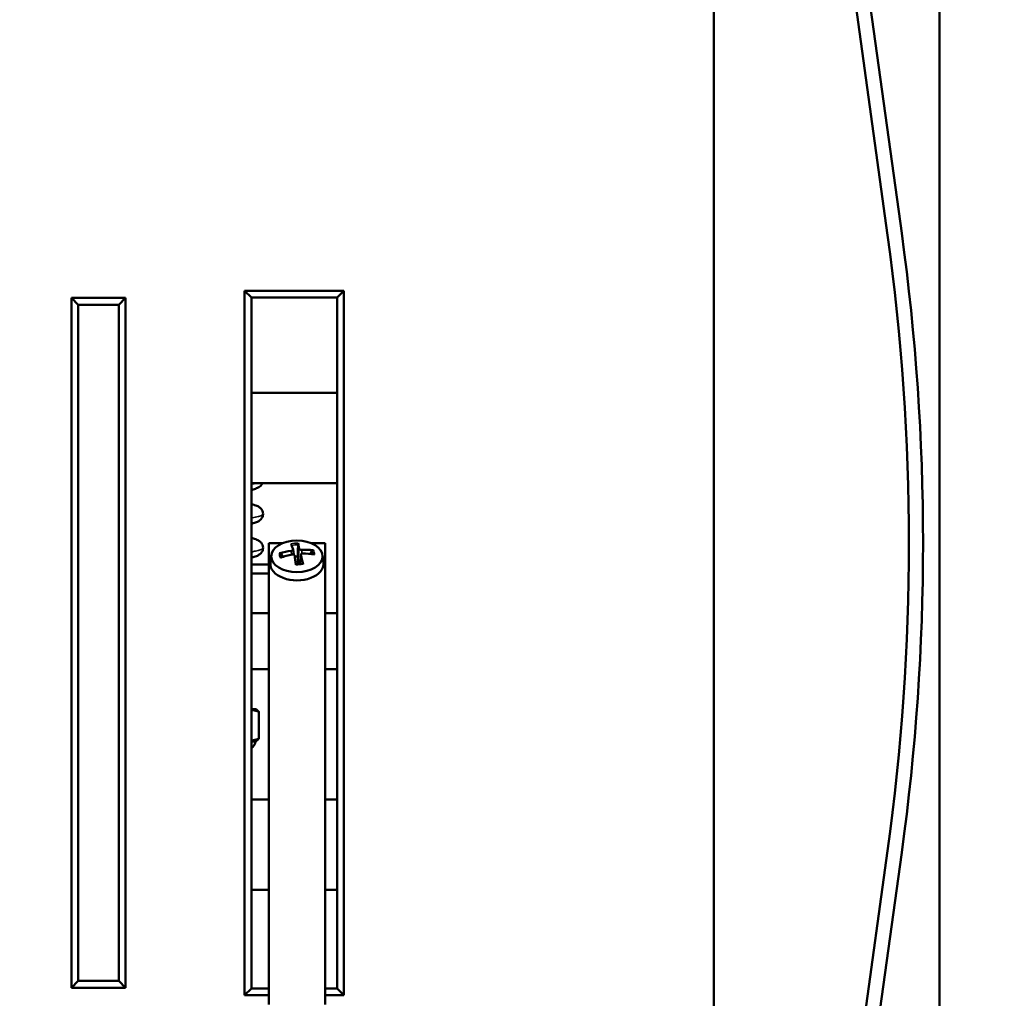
# Model space of a CAD drawing. Header units: inches. Extents: x 0.2 to 58.8, y 1.7 to 68.8.
# Tile 247 of 256: x 50.1 to 54.5, y 49.4 to 53.7. Entities that reach past the tile are written whole.
import ezdxf

# ---------------------------------------------------------------- set-up
doc = ezdxf.new("R2010")
doc.units = ezdxf.units.IN
doc.header["$MEASUREMENT"] = 0
for name, color, linetype, lineweight in [('Dimension (ANSI)', 7, 'Continuous', 25), ('Visible (ANSI)', 7, 'Continuous', 50), ('Visible Narrow (ANSI)', 7, 'Continuous', 35)]:
    doc.layers.add(name, color=color, linetype=linetype, lineweight=lineweight)
doc.styles.add('Note Text (ANSI)', font='tahoma.ttf')
doc.dimstyles.new('Default (ANSI)', dxfattribs={"dimtxt": 0.5, "dimasz": 0.098425, "dimexe": 0.125, "dimexo": 0.0625, "dimgap": 0.031496, "dimtad": 0, "dimtih": 1, "dimtoh": 1, "dimrnd": 1e-08, "dimzin": 4, "dimdsep": 46, "dimtxsty": 'Note Text (ANSI)', "dimcen": 0.09, "dimdle": 0.393701, "dimclrd": 256, "dimclre": 256, "dimclrt": 256, "dimadec": 0, "dimazin": 1, "dimtfac": 1, "dimtofl": 0, "dimtmove": 0, "dimatfit": 3, "dimfxl": 1, "dimtolj": 1, "dimtzin": 4, "dimlwd": -1, "dimlwe": -1, "dimarcsym": 0})

# ---------------------------------------------------------------- blocks, each defined once
blk = doc.blocks.new('*D10')
at = {"layer": 'Defpoints', "color": 0}
for p in [(53.6854, 65.0122), (49.0566, 40.8796), (56.9137, 40.8796)]:
    blk.add_point(p, dxfattribs=at)
at = {"layer": 'Dimension (ANSI)'}
for p, q in [((53.7479, 65.0122), (57.0387, 65.0122)), ((56.9137, 64.9138), (56.9137, 55.1839)), ((56.9137, 40.978), (56.9137, 54.4668)), ((49.1191, 40.8796), (57.0387, 40.8796))]:
    blk.add_line(p, q, dxfattribs=at)
for points in [[(56.8973, 64.9138), (56.9301, 64.9138), (56.9137, 65.0122)], [(56.8973, 40.978), (56.9301, 40.978), (56.9137, 40.8796)]]:
    blk.add_solid(points, dxfattribs=at)
at = {"layer": 'Dimension (ANSI)', "insert": (54.8793, 55.1524), "char_height": 0.5, "attachment_point": 1, "style": 'Note Text (ANSI)'}
blk.add_mtext('\\A1;24.13 [613.0]', dxfattribs=at)

msp = doc.modelspace()

# ---------------------------------------------------------------- linework, layer by layer
at = {"layer": 'Visible (ANSI)'}
for p, q in [((53.1829, 42.9622), (53.1829, 60.1822)), ((54.1829, 60.1822), (54.1829, 43.2522)), ((53.9526, 52.7604), (53.4448, 56.4391)), ((53.5072, 56.4477), (54.015, 52.769)), ((51.1048, 52.5142), (51.1048, 49.3942)), ((51.5448, 52.5142), (51.1048, 52.5142)), ((51.1348, 52.4842), (51.1048, 52.5142)), ((51.5448, 52.5142), (51.5148, 52.4842)), ((51.5448, 49.3942), (51.5448, 52.5142)), ((50.3378, 52.4822), (50.3378, 49.4272)), ((50.5778, 52.4822), (50.3378, 52.4822)), ((50.3678, 52.4522), (50.3378, 52.4822)), ((50.5778, 52.4822), (50.5478, 52.4522)), ((50.5778, 49.4272), (50.5778, 52.4822)), ((51.1348, 49.4242), (51.1348, 52.4842)), ((51.1348, 52.4842), (51.5148, 52.4842)), ((51.5148, 52.4842), (51.5148, 49.4242)), ((50.3678, 49.4572), (50.3678, 52.4522)), ((50.3678, 52.4522), (50.5478, 52.4522)), ((50.5478, 52.4522), (50.5478, 49.4572)), ((51.5148, 52.0614), (51.1348, 52.0614)), ((51.5148, 51.6614), (51.1348, 51.6614)), ((51.2118, 49.353), (51.2118, 51.3961)), ((51.2742, 51.3961), (51.2118, 51.3961)), ((51.3201, 51.3684), (51.3227, 51.3453)), ((51.4618, 51.3961), (51.3994, 51.3961)), ((51.4618, 51.3961), (51.4618, 49.353)), ((51.2233, 51.3424), (51.2196, 51.3087)), ((51.3535, 51.345), (51.349, 51.3041)), ((51.4503, 51.3424), (51.454, 51.3087)), ((51.1348, 51.3014), (51.2118, 51.3014)), ((51.1348, 51.2614), (51.2118, 51.2614)), ((51.2118, 51.0854), (51.1348, 51.0854)), ((51.5148, 51.0854), (51.4618, 51.0854)), ((51.2118, 50.8374), (51.1348, 50.8374)), ((51.5148, 50.8374), (51.4618, 50.8374)), ((51.1531, 50.6614), (51.1348, 50.6614)), ((51.1531, 50.6614), (51.1561, 50.66)), ((51.1676, 50.5295), (51.1676, 50.6501)), ((51.1531, 50.5182), (51.1348, 50.5182)), ((51.1531, 50.5182), (51.1561, 50.5196)), ((51.2118, 50.2614), (51.1348, 50.2614)), ((51.5148, 50.2614), (51.4618, 50.2614)), ((53.4448, 46.3554), (53.9526, 50.0341)), ((54.015, 50.0255), (53.5072, 46.3468)), ((51.2118, 49.8614), (51.1348, 49.8614)), ((51.5148, 49.8614), (51.4618, 49.8614)), ((50.3378, 49.4272), (50.3678, 49.4572)), ((50.5478, 49.4572), (50.3678, 49.4572)), ((50.5778, 49.4272), (50.5478, 49.4572)), ((50.3378, 49.4272), (50.5778, 49.4272)), ((51.1048, 49.3942), (51.1348, 49.4242)), ((51.2118, 49.4242), (51.1348, 49.4242)), ((51.5148, 49.4242), (51.4618, 49.4242)), ((51.5448, 49.3942), (51.5148, 49.4242)), ((51.1048, 49.3942), (51.2118, 49.3942)), ((51.4618, 49.3942), (51.5448, 49.3942))]:
    msp.add_line(p, q, dxfattribs=at)
for centre, radius, start, end in [((44.0778, 51.3972), 9.9685, 352.14037, 7.85963), ((44.0778, 51.3972), 10.0315, 352.14037, 7.85963), ((51.1244, 50.5182), 0.0286, 291.279, 0)]:
    msp.add_arc(centre, radius, start, end, dxfattribs=at)
msp.add_ellipse((51.3368, 51.3376), major_axis=(0.1137, 0), ratio=0.615661, dxfattribs=at)
for centre, major_axis, ratio, start_param, end_param in [((51.3479, 51.1458), (0.0535, -0.2657), 0.109715, 2.546847, 2.74554), ((51.3255, 51.1437), (0.0046, 0.271), 0.119888, 5.713319, 5.912012), ((51.3392, 51.1374), (-0.2525, -0.0985), 0.821482, 4.133337, 4.33203), ((51.3378, 51.1373), (-0.2679, -0.0415), 0.835872, 4.67962, 4.878313), ((51.3344, 51.1511), (0.2589, 0.0803), 0.714165, 1.422951, 1.621644), ((51.3481, 51.1449), (0.0326, -0.2691), 0.012571, 2.186582, 2.385275), ((51.3368, 51.309), (0.0464, 0), 0.615661, 1.505992, 1.778065), ((51.3257, 51.1428), (-0.0164, 0.2706), 0.217032, 5.335172, 5.533865), ((51.3358, 51.1513), (0.269, 0.0333), 0.728555, 1.186252, 1.384945), ((51.3368, 51.3037), (0.1175, 0), 0.615661, 3.073186, 6.351592)]:
    msp.add_ellipse(centre, major_axis=major_axis, ratio=ratio, start_param=start_param, end_param=end_param, dxfattribs=at)
for points, knots in [([(51.1348, 51.6316), (51.1378, 51.6324), (51.1407, 51.6332), (51.1504, 51.6361), (51.1566, 51.6382), (51.166, 51.6428), (51.1692, 51.6447), (51.175, 51.6493), (51.1774, 51.6515), (51.1812, 51.6565), (51.1826, 51.6588), (51.1838, 51.6614)], [16.24706, 16.24706, 16.24706, 16.24706, 16.3347157, 16.3347157, 16.5583045, 16.5583045, 16.6765956, 16.6765956, 16.7510134, 16.7510134, 16.7959966, 16.7959966, 16.7959966, 16.7959966]), ([(51.1348, 51.4816), (51.1378, 51.4824), (51.1407, 51.4832), (51.1504, 51.486), (51.1566, 51.4882), (51.1659, 51.4928), (51.1692, 51.4946), (51.175, 51.4993), (51.1774, 51.5015), (51.1824, 51.5082), (51.1851, 51.5132), (51.187, 51.5236), (51.187, 51.5283), (51.1851, 51.5369), (51.1834, 51.5406), (51.1792, 51.5473), (51.1767, 51.5499), (51.1704, 51.5554), (51.1668, 51.5575), (51.1572, 51.5624), (51.1511, 51.5645), (51.1412, 51.5675), (51.1381, 51.5683), (51.1348, 51.5692)], [9.963874, 9.963874, 9.963874, 9.963874, 10.051144, 10.051144, 10.274588, 10.274588, 10.393409, 10.393409, 10.467828, 10.467828, 10.553075, 10.553075, 10.613291, 10.613291, 10.674154, 10.674154, 10.75079, 10.75079, 10.879249, 10.879249, 11.101981, 11.101981, 11.197488, 11.197488, 11.197488, 11.197488]), ([(51.1348, 51.5444), (51.135, 51.5445), (51.1351, 51.5445), (51.136, 51.5449), (51.1364, 51.5451), (51.1364, 51.5451)], [10.21919993, 10.21919993, 10.21919993, 10.21919993, 10.23659932, 10.23659932, 10.31729056, 10.31729056, 10.31729056, 10.31729056]), ([(51.1348, 51.3316), (51.1374, 51.3323), (51.14, 51.333), (51.1494, 51.3357), (51.1555, 51.3378), (51.1651, 51.3424), (51.1688, 51.3443), (51.175, 51.3493), (51.1774, 51.3515), (51.1824, 51.3582), (51.1851, 51.3631), (51.187, 51.3736), (51.187, 51.3783), (51.1851, 51.3868), (51.1834, 51.3906), (51.1792, 51.3972), (51.1767, 51.3999), (51.1704, 51.4054), (51.1668, 51.4075), (51.1572, 51.4123), (51.1511, 51.4145), (51.1412, 51.4174), (51.1381, 51.4183), (51.1348, 51.4192)], [3.680661, 3.680661, 3.680661, 3.680661, 3.757645, 3.757645, 3.977368, 3.977368, 4.109669, 4.109669, 4.184457, 4.184457, 4.269798, 4.269798, 4.330025, 4.330025, 4.390877, 4.390877, 4.467477, 4.467477, 4.595799, 4.595799, 4.818001, 4.818001, 4.914302, 4.914302, 4.914302, 4.914302]), ([(51.1348, 51.3944), (51.1349, 51.3945), (51.1351, 51.3945), (51.1359, 51.3949), (51.1363, 51.3951), (51.1364, 51.3951), (51.1364, 51.3951), (51.1364, 51.3951)], [3.93599321, 3.93599321, 3.93599321, 3.93599321, 3.94878611, 3.94878611, 4.03180729, 4.03180729, 4.03410524, 4.03410524, 4.03410524, 4.03410524]), ([(51.3199, 51.3691), (51.3201, 51.3685), (51.3202, 51.3678), (51.3197, 51.3665), (51.3193, 51.3658), (51.318, 51.3647), (51.3172, 51.3641), (51.3152, 51.3632), (51.3141, 51.3628), (51.3126, 51.3626), (51.3122, 51.3625), (51.3119, 51.3624)], [0, 0, 0, 0, 0.00861737, 0.00861737, 0.01723474, 0.01723474, 0.02583946, 0.02583946, 0.03444418, 0.03444418, 0.03726432, 0.03726432, 0.03726432, 0.03726432]), ([(51.3416, 51.3961), (51.3416, 51.3958), (51.3417, 51.3955), (51.3418, 51.3946), (51.3419, 51.3938), (51.342, 51.3923), (51.342, 51.3914), (51.342, 51.3898), (51.342, 51.3891), (51.3419, 51.3883)], [0.02110769, 0.02110769, 0.02110769, 0.02110769, 0.02585908, 0.02585908, 0.0323402, 0.0323402, 0.03875371, 0.03875371, 0.0439534, 0.0439534, 0.0439534, 0.0439534]), ([(51.3577, 51.3666), (51.3566, 51.3666), (51.3554, 51.3666), (51.3531, 51.367), (51.3519, 51.3673), (51.35, 51.3681), (51.3491, 51.3686), (51.3478, 51.3697), (51.3473, 51.3704), (51.347, 51.3712), (51.3469, 51.3714), (51.3469, 51.3716)], [0, 0, 0, 0, 0.00861737, 0.00861737, 0.01723474, 0.01723474, 0.02583946, 0.02583946, 0.03444418, 0.03444418, 0.03726435, 0.03726435, 0.03726435, 0.03726435]), ([(51.4018, 51.361), (51.402, 51.3616), (51.4025, 51.3622), (51.4035, 51.3632), (51.4043, 51.3638), (51.4058, 51.3646), (51.4068, 51.3649), (51.4083, 51.3651), (51.409, 51.3651), (51.4096, 51.365)], [0.05908535, 0.05908535, 0.05908535, 0.05908535, 0.06428503, 0.06428503, 0.07069855, 0.07069855, 0.07717967, 0.07717967, 0.08193106, 0.08193106, 0.08193106, 0.08193106]), ([(51.2593, 51.3513), (51.2599, 51.3515), (51.2607, 51.3516), (51.2621, 51.3517), (51.2631, 51.3516), (51.2647, 51.3511), (51.2655, 51.3507), (51.2666, 51.3498), (51.2671, 51.3493), (51.2674, 51.3488)], [0.02110769, 0.02110769, 0.02110769, 0.02110769, 0.02585908, 0.02585908, 0.0323402, 0.0323402, 0.03875371, 0.03875371, 0.0439534, 0.0439534, 0.0439534, 0.0439534]), ([(51.3159, 51.3458), (51.317, 51.3461), (51.3182, 51.3462), (51.3205, 51.346), (51.3217, 51.3457), (51.3236, 51.345), (51.3245, 51.3444), (51.3258, 51.3431), (51.3263, 51.3424), (51.3266, 51.3414), (51.3267, 51.3412), (51.3267, 51.3409)], [0, 0, 0, 0, 0.00861737, 0.00861737, 0.01723474, 0.01723474, 0.02583946, 0.02583946, 0.03444418, 0.03444418, 0.03726432, 0.03726432, 0.03726432, 0.03726432]), ([(51.3537, 51.3433), (51.3535, 51.3441), (51.3534, 51.3449), (51.3539, 51.3465), (51.3543, 51.3472), (51.3556, 51.3484), (51.3564, 51.3489), (51.3584, 51.3497), (51.3595, 51.3499), (51.361, 51.35), (51.3614, 51.35), (51.3617, 51.35)], [0, 0, 0, 0, 0.00861737, 0.00861737, 0.01723474, 0.01723474, 0.02583946, 0.02583946, 0.03444418, 0.03444418, 0.03726432, 0.03726432, 0.03726432, 0.03726432]), ([(51.3624, 51.3063), (51.3604, 51.3059), (51.3585, 51.3055), (51.3545, 51.3048), (51.3524, 51.3045), (51.3483, 51.304), (51.3463, 51.3038), (51.3421, 51.3035), (51.34, 51.3034), (51.3358, 51.3034), (51.3337, 51.3034), (51.3317, 51.3035)], [2.9218582, 2.9218582, 2.9218582, 2.9218582, 3.0097105, 3.0097105, 3.0975628, 3.0975628, 3.1854151, 3.1854151, 3.2732674, 3.2732674, 3.3604951, 3.3604951, 3.3604951, 3.3604951]), ([(51.348, 51.304), (51.3475, 51.3041), (51.347, 51.3042), (51.3455, 51.3049), (51.3446, 51.3056), (51.343, 51.3074), (51.3423, 51.3084), (51.3412, 51.3111), (51.3407, 51.313), (51.3407, 51.3149)], [0.19668512, 0.19668512, 0.19668512, 0.19668512, 0.20087567, 0.20087567, 0.21034155, 0.21034155, 0.21980743, 0.21980743, 0.23464994, 0.23464994, 0.23464994, 0.23464994]), ([(51.3624, 51.3063), (51.3625, 51.3064), (51.3627, 51.3063), (51.363, 51.3059), (51.3633, 51.3055), (51.3636, 51.3046), (51.3637, 51.3041), (51.3638, 51.3035)], [0.06579047, 0.06579047, 0.06579047, 0.06579047, 0.07069855, 0.07069855, 0.07717967, 0.07717967, 0.08193106, 0.08193106, 0.08193106, 0.08193106])]:
    msp.add_open_spline(points, degree=3, knots=knots, dxfattribs=at)
for points, weights in [([(51.3398, 51.3375), (51.3407, 51.3579), (51.3419, 51.3883)], [1, 1.02223339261, 1.00357610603]), ([(51.2754, 51.3355), (51.2717, 51.3417), (51.2674, 51.3488)], [1.01115587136, 1.00927061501, 1.0035761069]), ([(51.3407, 51.3149), (51.3404, 51.3227), (51.3398, 51.3375)], [1.74282046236, 1.38874687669, 1]), ([(51.4018, 51.361), (51.3983, 51.3542), (51.3951, 51.348)], [1.00357610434, 1.00858026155, 1.01064277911]), ([(51.1676, 50.6501), (51.1504, 50.6555), (51.1348, 50.6582)], [2.09130973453, 2.16486373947, 2.20497264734]), ([(51.1561, 50.66), (51.1615, 50.6575), (51.1676, 50.6501)], [2.23147634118, 2.19396671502, 2.09130973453]), ([(51.1348, 50.5214), (51.1504, 50.5241), (51.1676, 50.5295)], [2.20497264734, 2.16486373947, 2.09130973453]), ([(51.1676, 50.5295), (51.1615, 50.5221), (51.1561, 50.5196)], [2.09130973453, 2.19396671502, 2.23147634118])]:
    msp.add_rational_spline(points, weights, degree=2, dxfattribs=at)
at = {"layer": 'Visible Narrow (ANSI)'}
for p, q in [((51.3469, 51.3716), (51.3407, 51.3149)), ((51.3577, 51.3666), (51.3581, 51.3495)), ((51.3119, 51.3624), (51.312, 51.3451)), ((51.3537, 51.3433), (51.3495, 51.3041))]:
    msp.add_line(p, q, dxfattribs=at)
for centre, major_axis, start_param, end_param in [((51.3368, 51.3484), (-0.0776, 0), 4.651097, 5.067797), ((51.3368, 51.3456), (0.0696, 0), 1.496976, 1.917618), ((51.3368, 51.3484), (0.0776, 0), 6.221893, 6.638593), ((51.3368, 51.3484), (-0.0776, 0), 6.221893, 6.638593), ((51.3368, 51.3456), (-0.0696, 0), 6.209365, 6.563953), ((51.3368, 51.3456), (0.0696, 0), 0.023931, 0.367936), ((51.3368, 51.3484), (0.0776, 0), 4.651097, 5.067797)]:
    msp.add_ellipse(centre, major_axis=major_axis, ratio=0.615661, start_param=start_param, end_param=end_param, dxfattribs=at)
msp.add_open_spline([(51.1347, 51.6573), (51.1422, 51.6587), (51.149, 51.66), (51.155, 51.6614)], degree=3, dxfattribs=at)
for points, knots in [([(51.1347, 51.5073), (51.1598, 51.5119), (51.1826, 51.5179), (51.1867, 51.524), (51.1867, 51.5254)], [9.8227887, 9.8227887, 9.8227887, 9.8227887, 10.4003897, 10.5806383, 10.5806383, 10.5806383, 10.5806383]), ([(51.1348, 51.3573), (51.1417, 51.3586), (51.1665, 51.3635), (51.1843, 51.3695), (51.1867, 51.3743), (51.1867, 51.3754)], [3.5396034, 3.5396034, 3.5396034, 3.5396034, 3.6979164, 4.1601559, 4.297453, 4.297453, 4.297453, 4.297453])]:
    msp.add_open_spline(points, degree=3, knots=knots, dxfattribs=at)

# ---------------------------------------------------------------- dimensions: what is measured, and where the dimension line sits
at = {"layer": 'Dimension (ANSI)'}
dim = msp.add_linear_dim(base=(56.9137, 40.8796), p1=(53.6854, 65.0122), p2=(49.0566, 40.8796), angle=90, dimstyle='Default (ANSI)', override={"dimdec": 2, "dimtp": 0, "dimtm": 0, "dimtdec": 2, "dimatfit": 1}, dxfattribs=at)
dim.commit()
dim.dimension.update_dxf_attribs({"geometry": '*D10', "text_midpoint": (56.9137, 54.8253), "dimtype": 160})

doc.saveas('drawing.dxf')
